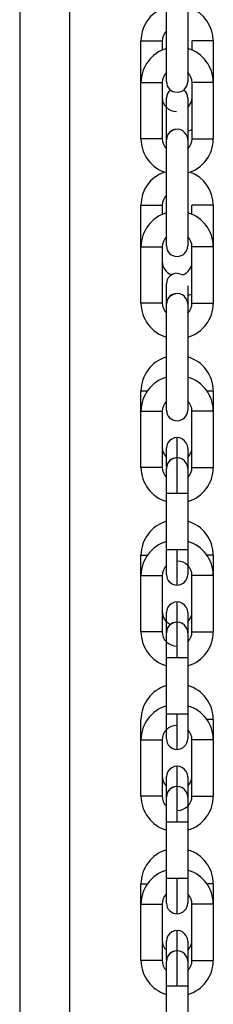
# Model space of a CAD drawing. Header units: inches. Extents: x 170 to 288, y 234 to 248.
# Tile 145 of 256: x 206.5556 to 206.6034, y 243.8113 to 244.055. Entities that reach past the tile are written whole.
import ezdxf

# ---------------------------------------------------------------- set-up
doc = ezdxf.new("R2010")
doc.units = ezdxf.units.IN
doc.header["$LTSCALE"] = 0.25
doc.header["$MEASUREMENT"] = 0
doc.layers.add('SLIM E GUIDE MOTOR RH', color=7, linetype='Continuous')

msp = doc.modelspace()

# ---------------------------------------------------------------- linework, layer by layer
at = {"layer": 'SLIM E GUIDE MOTOR RH'}
for p, q in [((206.5556165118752, 244.1811111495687), (206.5556165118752, 243.714444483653)), ((206.5679165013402, 244.1811111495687), (206.5679165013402, 243.714444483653)), ((206.5918506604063, 244.0458108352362), (206.5918509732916, 244.0597215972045)), ((206.5855513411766, 244.0393909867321), (206.5855516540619, 244.049689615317)), ((206.5908009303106, 244.0496895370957), (206.5908009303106, 244.0474379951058)), ((206.598149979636, 244.0474378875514), (206.598149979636, 244.0496894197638)), ((206.6033995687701, 244.0496893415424), (206.6033992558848, 244.0393907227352)), ((206.5918506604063, 244.039642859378), (206.5918506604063, 244.0458108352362)), ((206.5855513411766, 244.0254802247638), (206.5855513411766, 244.0393909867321)), ((206.5855513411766, 244.0393909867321), (206.5908009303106, 244.0393909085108)), ((206.5908009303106, 244.0393909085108), (206.5908006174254, 244.0254801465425)), ((206.5981496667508, 244.0254800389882), (206.598149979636, 244.0393908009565)), ((206.6033992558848, 244.0393907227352), (206.6033989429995, 244.0254799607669)), ((206.5918506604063, 244.0355267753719), (206.5918519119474, 244.0356104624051)), ((206.5918506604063, 244.0293586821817), (206.5918506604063, 244.0355267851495)), ((206.591850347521, 244.0252281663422), (206.5918506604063, 244.0293586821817)), ((206.5908006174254, 244.0254801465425), (206.5855513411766, 244.0254802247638)), ((206.591850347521, 244.0190601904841), (206.591850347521, 244.0252281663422)), ((206.5981496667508, 244.0254800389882), (206.6033989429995, 244.0254799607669)), ((206.5918500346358, 244.0051494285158), (206.591850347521, 244.0190601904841)), ((206.5855510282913, 243.9987295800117), (206.5855510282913, 244.009028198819)), ((206.5908003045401, 244.0090281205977), (206.5908003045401, 244.0067765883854)), ((206.5981493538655, 244.006776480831), (206.5981493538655, 244.0090280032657)), ((206.6033989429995, 244.0090279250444), (206.6033986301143, 243.9987293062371)), ((206.5918500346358, 243.99898144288), (206.5918500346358, 244.0051494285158)), ((206.585550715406, 243.9848188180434), (206.5855510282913, 243.9987295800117)), ((206.5855510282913, 243.9987295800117), (206.5908003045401, 243.9987294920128)), ((206.5908003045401, 243.9987294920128), (206.5907999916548, 243.9848187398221)), ((206.5981490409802, 243.9848186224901), (206.5981493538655, 243.9987293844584)), ((206.6033986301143, 243.9987293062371), (206.5981493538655, 243.9987293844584)), ((206.6033986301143, 243.9987293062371), (206.603398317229, 243.9848185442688)), ((206.5918500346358, 243.9895713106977), (206.5918512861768, 243.989654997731)), ((206.5918497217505, 243.9644880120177), (206.5918497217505, 243.9846065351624)), ((206.5981490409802, 243.9848186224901), (206.603398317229, 243.9848185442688)), ((206.5855504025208, 243.9580681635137), (206.5855504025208, 243.9630727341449)), ((206.6033980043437, 243.9630724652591), (206.6033980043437, 243.9580678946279)), ((206.5855500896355, 243.9441574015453), (206.5855504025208, 243.9580681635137)), ((206.5855504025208, 243.9580681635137), (206.5907996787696, 243.9580680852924)), ((206.5907996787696, 243.9580680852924), (206.5907993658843, 243.944157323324)), ((206.5981484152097, 243.9441572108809), (206.5981487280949, 243.9580679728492)), ((206.6033980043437, 243.9580678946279), (206.5981487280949, 243.9580679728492)), ((206.6033980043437, 243.9580678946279), (206.6033976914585, 243.9441571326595)), ((206.5918494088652, 243.9489098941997), (206.5918506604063, 243.9489935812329)), ((206.5918494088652, 243.9444121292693), (206.5918494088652, 243.9489099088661)), ((206.594473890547, 243.9377373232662), (206.594473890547, 243.9465299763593)), ((206.5907993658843, 243.944157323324), (206.5855500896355, 243.9441574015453)), ((206.5981484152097, 243.9441572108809), (206.6033976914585, 243.9441571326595)), ((206.594473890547, 243.9377373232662), (206.5918490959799, 243.9377373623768)), ((206.5970983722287, 243.9377372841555), (206.594473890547, 243.9377373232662)), ((206.5855497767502, 243.9174067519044), (206.5855497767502, 243.9224113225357)), ((206.5918490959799, 243.9238266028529), (206.5944735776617, 243.9238265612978)), ((206.5944735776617, 243.9150339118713), (206.5944735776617, 243.9238265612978)), ((206.5944735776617, 243.9238265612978), (206.5970983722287, 243.9238265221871)), ((206.6033973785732, 243.9224110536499), (206.6033973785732, 243.9174064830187)), ((206.5855494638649, 243.9034959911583), (206.5855497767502, 243.9174067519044)), ((206.5855497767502, 243.9174067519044), (206.590799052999, 243.9174066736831)), ((206.590799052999, 243.9174066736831), (206.5907987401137, 243.9034959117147)), ((206.5981477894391, 243.903495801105), (206.5981481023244, 243.91740656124)), ((206.6033973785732, 243.9174064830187), (206.5981481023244, 243.91740656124)), ((206.6033973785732, 243.9174064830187), (206.6033970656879, 243.9034957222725)), ((206.5918487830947, 243.9082484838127), (206.5918500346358, 243.9083321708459)), ((206.5918487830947, 243.902080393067), (206.5918487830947, 243.9082484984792)), ((206.5970980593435, 243.9082484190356), (206.5970980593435, 243.8970758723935)), ((206.5944732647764, 243.8970759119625), (206.5944732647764, 243.9058685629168)), ((206.5907987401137, 243.9034959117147), (206.5855494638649, 243.9034959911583)), ((206.5981477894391, 243.903495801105), (206.6033970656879, 243.9034957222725)), ((206.5918484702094, 243.8808048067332), (206.5918484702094, 243.9014373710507)), ((206.5944732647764, 243.8970759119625), (206.5918484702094, 243.8970759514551)), ((206.5970980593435, 243.8970758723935), (206.5944732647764, 243.8970759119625)), ((206.5970980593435, 243.8970758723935), (206.5970977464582, 243.8831651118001)), ((206.5918484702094, 243.8831651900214), (206.5944729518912, 243.8831651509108)), ((206.5944729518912, 243.8743724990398), (206.5944729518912, 243.8831651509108)), ((206.5944729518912, 243.8831651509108), (206.5970977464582, 243.8831651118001)), ((206.5970977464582, 243.8831651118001), (206.5970977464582, 243.8769971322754)), ((206.5855491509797, 243.8767453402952), (206.5855491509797, 243.8817499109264)), ((206.6033967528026, 243.8817496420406), (206.6033967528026, 243.862834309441)), ((206.5855488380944, 243.8628345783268), (206.5855491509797, 243.8767453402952)), ((206.5855491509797, 243.8767453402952), (206.5907984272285, 243.8767452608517)), ((206.5907984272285, 243.8767452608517), (206.5907981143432, 243.8628345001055)), ((206.5981471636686, 243.8628343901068), (206.5981474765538, 243.876745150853)), ((206.6033967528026, 243.8767450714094), (206.5981474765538, 243.876745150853)), ((206.5918481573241, 243.8675870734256), (206.5918494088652, 243.8676707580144)), ((206.5918481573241, 243.8603169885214), (206.5918481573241, 243.8675870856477)), ((206.5970974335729, 243.8675870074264), (206.5970974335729, 243.8564144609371)), ((206.5944726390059, 243.8564145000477), (206.5944726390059, 243.8652071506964)), ((206.5907981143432, 243.8628345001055), (206.5855488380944, 243.8628345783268)), ((206.5981471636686, 243.8628343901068), (206.6033967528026, 243.862834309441)), ((206.5918478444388, 243.840143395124), (206.5918478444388, 243.8598412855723)), ((206.5970974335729, 243.8564144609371), (206.5918478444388, 243.8564145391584)), ((206.5970974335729, 243.8564144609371), (206.5970971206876, 243.8425036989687)), ((206.5918478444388, 243.84250377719), (206.5944723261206, 243.8425037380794)), ((206.5944723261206, 243.833711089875), (206.5944723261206, 243.8425037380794)), ((206.5944723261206, 243.8425037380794), (206.5970971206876, 243.8425036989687)), ((206.5970971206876, 243.8425036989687), (206.5970971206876, 243.8363357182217)), ((206.5855485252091, 243.836083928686), (206.5855485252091, 243.8410884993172)), ((206.6033961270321, 243.8410882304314), (206.6033961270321, 243.8221728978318)), ((206.5855482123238, 243.8221731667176), (206.5855485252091, 243.836083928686)), ((206.5855485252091, 243.836083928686), (206.5907978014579, 243.8360838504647)), ((206.5907978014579, 243.8360838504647), (206.5907974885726, 243.8221730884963)), ((206.598146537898, 243.8221729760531), (206.5981468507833, 243.8360837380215)), ((206.6033961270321, 243.8360836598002), (206.5981468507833, 243.8360837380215)), ((206.5918475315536, 243.826925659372), (206.5918487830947, 243.8270093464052)), ((206.5918475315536, 243.8224278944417), (206.5918475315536, 243.8269256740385)), ((206.5970968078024, 243.8269255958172), (206.5970968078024, 243.8157530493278)), ((206.5944720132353, 243.8157530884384), (206.5944720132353, 243.8245457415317)), ((206.5907974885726, 243.8221730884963), (206.5855482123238, 243.8221731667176)), ((206.598146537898, 243.8221729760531), (206.6033961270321, 243.8221728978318)), ((206.5918472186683, 243.7984156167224), (206.5918472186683, 243.8181135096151)), ((206.5970968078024, 243.8157530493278), (206.5918472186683, 243.8157531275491)), ((206.5970968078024, 243.8157530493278), (206.5970964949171, 243.8018422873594))]:
    msp.add_line(p, q, dxfattribs=at)
at = {"layer": 'SLIM E GUIDE MOTOR RH', "flags": 128}
for points in [[(206.5971002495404, 244.0631482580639), (206.5971002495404, 244.04345037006), (206.5970999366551, 244.0423840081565), (206.5970999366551, 244.0396427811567)], [(206.5855516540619, 244.049689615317), (206.5857515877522, 244.0496895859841), (206.5863204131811, 244.0496895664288), (206.5871717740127, 244.0496895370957), (206.5881764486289, 244.0496895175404), (206.5891808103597, 244.0496895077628), (206.5900321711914, 244.0496895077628), (206.5906013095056, 244.0496895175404), (206.5908009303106, 244.0496895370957)], [(206.6033995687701, 244.0496893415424), (206.6031996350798, 244.0496893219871), (206.6026308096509, 244.0496893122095), (206.601779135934, 244.0496893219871), (206.6007747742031, 244.0496893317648), (206.5997704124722, 244.0496893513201), (206.5989187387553, 244.0496893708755), (206.5983499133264, 244.0496894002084), (206.598149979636, 244.0496894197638)], [(206.6033992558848, 244.0393907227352), (206.6031993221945, 244.0393907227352), (206.6026304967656, 244.0393907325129), (206.601779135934, 244.0393907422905), (206.6007744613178, 244.0393907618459), (206.5997700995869, 244.0393907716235), (206.5989187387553, 244.0393907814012), (206.5983496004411, 244.0393907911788), (206.598149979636, 244.0393908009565)], [(206.5970999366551, 244.0355267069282), (206.5970999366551, 244.0224868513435), (206.5970996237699, 244.02142048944)], [(206.5944751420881, 244.027852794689), (206.5934707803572, 244.0276530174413), (206.5926363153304, 244.0271009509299)], [(206.5981496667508, 244.0277315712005), (206.5979713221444, 244.0276553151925), (206.5970999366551, 244.0273469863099)], [(206.5970996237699, 244.02142048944), (206.5970996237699, 244.0017226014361), (206.5970993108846, 244.0007879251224), (206.5970993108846, 243.9989813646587)], [(206.5855510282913, 244.009028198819), (206.5857509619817, 244.009028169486), (206.5863197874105, 244.0090281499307), (206.5871711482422, 244.0090281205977), (206.5881758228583, 244.0090281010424), (206.5891801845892, 244.0090280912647), (206.5900315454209, 244.0090280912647), (206.590600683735, 244.0090281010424), (206.5908003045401, 244.0090281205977)], [(206.6033989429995, 244.0090279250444), (206.6031990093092, 244.0090279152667), (206.6026301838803, 244.0090279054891), (206.6017785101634, 244.0090279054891), (206.6007741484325, 244.0090279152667), (206.5997697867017, 244.009027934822), (206.5989181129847, 244.0090279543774), (206.5983492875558, 244.0090279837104), (206.5981493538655, 244.0090280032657)], [(206.5970996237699, 244.001246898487), (206.5970993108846, 244.0007879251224)], [(206.5944745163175, 243.9921959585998), (206.5954791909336, 243.9919961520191), (206.5958605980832, 243.9918001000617)], [(206.5954791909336, 243.9919961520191), (206.5958571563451, 243.9918022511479)], [(206.5918497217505, 243.9846065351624), (206.5918500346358, 243.9857636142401), (206.5918500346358, 243.9895713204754)], [(206.5970993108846, 243.9890571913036), (206.5970993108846, 243.9807590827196), (206.5970989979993, 243.9796020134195)], [(206.5944745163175, 243.9871913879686), (206.5934701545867, 243.9869916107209), (206.5926356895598, 243.9864395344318)], [(206.5981490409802, 243.9870701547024), (206.5979706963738, 243.9869938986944), (206.5970993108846, 243.9866855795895)], [(206.5907999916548, 243.9848187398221), (206.5906003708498, 243.9848187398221), (206.5900312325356, 243.9848187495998), (206.5891798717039, 243.9848187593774), (206.5881751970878, 243.9848187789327), (206.5871708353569, 243.9848187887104), (206.5863194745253, 243.984818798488), (206.5857503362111, 243.9848188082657), (206.585550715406, 243.9848188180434)], [(206.5970989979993, 243.9796020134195), (206.5970989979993, 243.9601265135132), (206.597098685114, 243.95935944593), (206.597098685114, 243.9583199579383)], [(206.5855504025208, 243.9630727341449), (206.5857500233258, 243.9630727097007), (206.58631916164, 243.9630726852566), (206.5871135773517, 243.9630726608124)], [(206.5918494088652, 243.9583200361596), (206.5918494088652, 243.9632846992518), (206.5918497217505, 243.9644880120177)], [(206.6033980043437, 243.9630724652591), (206.6031983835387, 243.9630724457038), (206.6026292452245, 243.9630724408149), (206.6018348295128, 243.9630724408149)], [(206.594473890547, 243.9464422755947), (206.594473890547, 243.9508651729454), (206.5944742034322, 243.9513655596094), (206.5944742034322, 243.9515345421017)], [(206.597098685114, 243.9489098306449), (206.597098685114, 243.9389405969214), (206.5970983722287, 243.9377372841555)], [(206.594473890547, 243.9465299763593), (206.5934695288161, 243.9463301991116), (206.5926350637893, 243.9457781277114)], [(206.5918490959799, 243.9428658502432), (206.5918494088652, 243.9434358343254), (206.5918494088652, 243.9439053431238)], [(206.5918487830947, 243.9176586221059), (206.5918487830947, 243.9214662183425), (206.5918490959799, 243.922623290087), (206.5918490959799, 243.9428658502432)], [(206.5970983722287, 243.9377372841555), (206.5970983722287, 243.918128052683), (206.5970980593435, 243.9177770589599), (206.5970980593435, 243.9176585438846)], [(206.5855497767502, 243.9224113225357), (206.5857493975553, 243.9224112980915), (206.5863185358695, 243.9224112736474), (206.5871129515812, 243.9224112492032)], [(206.6033973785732, 243.9224110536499), (206.6031977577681, 243.922411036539), (206.602628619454, 243.9224110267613), (206.6018342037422, 243.9224110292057)], [(206.5944732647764, 243.9059086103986), (206.5944732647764, 243.9093912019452), (206.5944735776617, 243.9102037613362), (206.5944735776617, 243.9108731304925)], [(206.5944732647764, 243.9058685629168), (206.5934689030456, 243.9056687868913), (206.5926344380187, 243.9051167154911)], [(206.5918484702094, 243.9014373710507), (206.5918487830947, 243.902204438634)], [(206.5918481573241, 243.8769972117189), (206.5918481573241, 243.8797384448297), (206.5918484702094, 243.8808048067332)], [(206.6033967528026, 243.8817496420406), (206.6031971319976, 243.8817496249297), (206.6026279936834, 243.8817496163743), (206.6018335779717, 243.8817496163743)], [(206.5944726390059, 243.8651194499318), (206.5944726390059, 243.8676362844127), (206.5944729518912, 243.8687297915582), (206.5944729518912, 243.8702117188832)], [(206.5944726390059, 243.8652071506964), (206.593468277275, 243.8650073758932), (206.5926338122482, 243.864455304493)], [(206.5918478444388, 243.8598412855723), (206.5918481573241, 243.8607759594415)], [(206.5855485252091, 243.8410884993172), (206.5857481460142, 243.841088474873), (206.5863172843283, 243.8410884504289), (206.5871117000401, 243.8410884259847)], [(206.5918475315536, 243.8363358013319), (206.5918475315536, 243.8390770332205), (206.5918478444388, 243.840143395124)], [(206.6033961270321, 243.8410882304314), (206.603196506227, 243.8410882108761), (206.6026273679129, 243.8410882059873), (206.6018329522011, 243.8410882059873)], [(206.5944720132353, 243.8245857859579), (206.5944720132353, 243.8256424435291), (206.5944723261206, 243.826974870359), (206.5944723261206, 243.829550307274)], [(206.5944720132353, 243.8245457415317), (206.5934676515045, 243.8243459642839), (206.5926331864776, 243.8237938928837)], [(206.5918472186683, 243.8181135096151), (206.5918475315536, 243.8191798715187), (206.5918475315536, 243.8219211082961)]]:
    msp.add_lwpolyline(points, dxfattribs=at)
at = {"layer": 'SLIM E GUIDE MOTOR RH'}
for centre, radius, start, end in [((206.5943442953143, 244.0496894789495), 0.00879265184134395, 110.6810453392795, 179.9991373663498), ((206.5946067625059, 244.0496894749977), 0.00879265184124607, 359.9991373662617, 69.31724547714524), ((206.5943442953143, 244.0496894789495), 0.003543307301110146, 134.7230121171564, 179.9991373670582), ((206.5943441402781, 244.039390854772), 0.008792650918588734, 106.4732492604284, 179.9991373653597), ((206.5946066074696, 244.0393908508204), 0.00879265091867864, 359.9991373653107, 73.52502548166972), ((206.5943441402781, 244.039390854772), 0.003543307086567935, 134.7240505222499, 179.9991373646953), ((206.5946066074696, 244.0393908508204), 0.003543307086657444, 359.99913736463, 45.27392935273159), ((206.5944753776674, 244.0396428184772), 0.002624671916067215, 179.9991373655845, 359.9991229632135), ((206.5944753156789, 244.0355267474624), 0.002624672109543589, 128.361433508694, 179.9991373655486), ((206.5944753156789, 244.0355267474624), 0.002624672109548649, 359.9991373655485, 51.63855149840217), ((206.5943440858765, 244.0357787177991), 0.003543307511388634, 179.9991373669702, 269.9991373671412), ((206.5946065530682, 244.0357787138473), 0.003543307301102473, 314.7240470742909, 359.999137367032), ((206.5944751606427, 244.0252281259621), 0.002624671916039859, 359.9991373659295, 179.9991428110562), ((206.5944751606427, 244.0252281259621), 0.002624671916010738, 134.4758266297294, 179.9991373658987), ((206.5943439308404, 244.0254800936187), 0.008792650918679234, 179.9991373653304, 253.5250254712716), ((206.5943439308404, 244.0254800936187), 0.003543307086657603, 179.9991373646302, 225.2731594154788), ((206.5946063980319, 244.0254800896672), 0.008792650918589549, 286.4732492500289, 359.9991373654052), ((206.5946063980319, 244.0254800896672), 0.003543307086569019, 314.7230728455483, 359.9991373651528), ((206.5943436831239, 244.0090280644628), 0.008792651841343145, 110.6810193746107, 179.9991373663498), ((206.5946061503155, 244.0090280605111), 0.008792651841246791, 359.9991373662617, 69.31725527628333), ((206.5943436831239, 244.0090280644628), 0.003543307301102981, 134.7240466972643, 179.9991373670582), ((206.5943435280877, 243.9987294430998), 0.008792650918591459, 106.4732492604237, 179.99913736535), ((206.5946059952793, 243.9987294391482), 0.008792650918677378, 359.9991373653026, 73.52502548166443), ((206.5943435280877, 243.9987294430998), 0.003543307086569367, 134.7246189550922, 179.9991373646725), ((206.5946059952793, 243.9987294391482), 0.003543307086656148, 359.99913736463, 45.27562252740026), ((206.5944747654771, 243.998981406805), 0.002624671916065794, 179.9991373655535, 359.9991229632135), ((206.5943434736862, 243.9951173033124), 0.00354330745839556, 179.999137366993, 249.3190732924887), ((206.5946059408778, 243.9951172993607), 0.003543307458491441, 290.6780889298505, 359.999137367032), ((206.5944746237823, 243.9895712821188), 0.002624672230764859, 89.99913736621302, 179.9991373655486), ((206.5944745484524, 243.9845667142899), 0.002624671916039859, 359.9991373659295, 179.9991428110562), ((206.5944745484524, 243.9845667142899), 0.002624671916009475, 134.4758266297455, 179.9991373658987), ((206.59434331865, 243.9848186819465), 0.008792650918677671, 179.9991373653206, 253.5250254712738), ((206.59434331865, 243.9848186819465), 0.003543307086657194, 179.9991373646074, 225.2731612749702), ((206.5946057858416, 243.984818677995), 0.008792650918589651, 286.4732492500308, 359.9991373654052), ((206.5946057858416, 243.984818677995), 0.003543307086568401, 314.7223237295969, 359.9991373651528), ((206.5943429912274, 243.9630726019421), 0.008792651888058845, 106.4732472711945, 179.9991373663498), ((206.594605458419, 243.9630725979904), 0.008792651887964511, 359.9991373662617, 73.52502722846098), ((206.5943429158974, 243.9580680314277), 0.008792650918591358, 106.4732492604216, 179.99913736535), ((206.594605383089, 243.958068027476), 0.008792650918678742, 359.9991373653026, 73.52502548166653), ((206.5943429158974, 243.9580680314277), 0.003543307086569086, 134.7250904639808, 179.9991373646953), ((206.594605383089, 243.958068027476), 0.003543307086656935, 359.99913736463, 45.27374627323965), ((206.5944741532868, 243.9583199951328), 0.002624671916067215, 179.9991373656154, 359.9991229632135), ((206.594474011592, 243.9489098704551), 0.002624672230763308, 359.9991373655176, 179.9991428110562), ((206.5943427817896, 243.9491618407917), 0.003543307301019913, 179.9991373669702, 225.2756422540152), ((206.5946052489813, 243.94916183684), 0.00354330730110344, 314.7240470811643, 359.9991373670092), ((206.594473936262, 243.9439053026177), 0.002624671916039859, 359.9991373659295, 179.9991428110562), ((206.5943427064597, 243.9441572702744), 0.008792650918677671, 179.9991373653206, 253.5250254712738), ((206.5943427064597, 243.9441572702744), 0.003543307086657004, 179.9991373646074, 225.2748166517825), ((206.594473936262, 243.9439053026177), 0.002624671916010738, 134.4758266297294, 179.9991373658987), ((206.5946051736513, 243.9441572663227), 0.00879265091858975, 286.4732492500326, 359.9991373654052), ((206.5946051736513, 243.9441572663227), 0.00354330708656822, 314.7240505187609, 359.9991373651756), ((206.5943423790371, 243.9224111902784), 0.008792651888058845, 106.4732472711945, 179.9991373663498), ((206.5946048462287, 243.9224111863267), 0.008792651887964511, 359.9991373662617, 73.52502722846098), ((206.594342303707, 243.9174066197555), 0.008792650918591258, 106.4732492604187, 179.9991373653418), ((206.5946047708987, 243.9174066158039), 0.00879265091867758, 359.9991373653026, 73.52502548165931), ((206.594342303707, 243.9174066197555), 0.003543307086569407, 134.7251086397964, 179.9991373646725), ((206.5946047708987, 243.9174066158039), 0.003543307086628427, 359.99913736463, 89.99913736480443), ((206.5944735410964, 243.9176585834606), 0.002624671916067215, 179.9991373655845, 359.9991229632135), ((206.5944733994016, 243.9082484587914), 0.00262467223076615, 359.9991373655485, 179.9991428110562), ((206.5943421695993, 243.908500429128), 0.003543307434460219, 179.9991373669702, 244.8163160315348), ((206.5946046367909, 243.9085004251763), 0.00354330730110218, 314.7240470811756, 359.999137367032), ((206.5944733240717, 243.9032438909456), 0.002624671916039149, 359.9991373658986, 179.9991428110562), ((206.5944733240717, 243.9032438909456), 0.002624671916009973, 134.4758266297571, 179.9991373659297), ((206.5943420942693, 243.9034958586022), 0.008792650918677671, 179.9991373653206, 253.5250254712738), ((206.5943420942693, 243.9034958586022), 0.00354330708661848, 179.9991373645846, 269.9991373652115), ((206.594604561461, 243.9034958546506), 0.008792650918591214, 286.4732492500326, 359.9991373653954), ((206.594604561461, 243.9034958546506), 0.003543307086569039, 314.722463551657, 359.99913736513), ((206.5943417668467, 243.8817497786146), 0.008792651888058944, 106.4732472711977, 179.9991373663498), ((206.5946042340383, 243.8817497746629), 0.008792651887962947, 359.9991373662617, 73.52502722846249), ((206.5943416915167, 243.8767452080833), 0.008792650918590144, 106.4732492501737, 179.99913736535), ((206.5946041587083, 243.8767452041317), 0.00879265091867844, 359.9991373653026, 73.52502547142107), ((206.5943416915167, 243.8767452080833), 0.00354330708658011, 89.999137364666, 179.9991373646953), ((206.5946041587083, 243.8767452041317), 0.003543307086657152, 359.99913736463, 45.2742242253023), ((206.5944729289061, 243.8769971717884), 0.002624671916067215, 179.9991373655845, 359.9991229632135), ((206.5944727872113, 243.8675870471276), 0.002624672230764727, 359.9991373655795, 179.9991428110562), ((206.594341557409, 243.8678390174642), 0.003543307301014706, 179.9991373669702, 225.2749900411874), ((206.5946040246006, 243.8678390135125), 0.003543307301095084, 314.7251344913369, 359.999137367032), ((206.5944727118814, 243.8625824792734), 0.002624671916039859, 359.9991373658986, 179.9991428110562), ((206.5944727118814, 243.8625824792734), 0.002624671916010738, 134.4758266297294, 179.9991373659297), ((206.594341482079, 243.86283444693), 0.00879265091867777, 179.9991373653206, 253.5250254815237), ((206.594341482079, 243.86283444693), 0.003543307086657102, 179.9991373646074, 225.2729837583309), ((206.5946039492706, 243.8628344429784), 0.003543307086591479, 269.9991373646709, 359.9991373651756), ((206.5946039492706, 243.8628344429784), 0.008792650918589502, 286.4732492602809, 359.9991373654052), ((206.5943411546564, 243.8410883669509), 0.008792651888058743, 106.473247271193, 179.999137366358), ((206.594603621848, 243.8410883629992), 0.008792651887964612, 359.9991373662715, 73.5250272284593), ((206.5943410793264, 243.8360837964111), 0.008792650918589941, 106.4732492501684, 179.99913736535), ((206.594603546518, 243.8360837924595), 0.008792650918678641, 359.9991373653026, 73.52502547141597), ((206.5943410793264, 243.8360837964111), 0.003543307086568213, 134.7255816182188, 179.9991373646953), ((206.5944723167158, 243.8363357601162), 0.002624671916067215, 179.9991373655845, 359.9991229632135), ((206.594603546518, 243.8360837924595), 0.003543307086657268, 359.99913736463, 45.27422422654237), ((206.594472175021, 243.8269256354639), 0.002624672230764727, 359.9991373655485, 179.9991428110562), ((206.5943409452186, 243.8271776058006), 0.003543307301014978, 179.9991373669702, 225.2750782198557), ((206.5946034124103, 243.8271776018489), 0.003543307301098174, 314.7246316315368, 359.999137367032), ((206.5944720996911, 243.8219210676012), 0.002624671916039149, 359.9991373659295, 179.9991428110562), ((206.5943408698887, 243.8221730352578), 0.008792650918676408, 179.9991373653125, 253.5250254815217), ((206.5943408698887, 243.8221730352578), 0.003543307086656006, 179.9991373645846, 225.2738071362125), ((206.5944720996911, 243.8219210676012), 0.002624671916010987, 134.4758266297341, 179.9991373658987), ((206.5946033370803, 243.8221730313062), 0.008792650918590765, 286.4732492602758, 359.9991373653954), ((206.5946033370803, 243.8221730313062), 0.003543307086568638, 314.7253692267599, 359.9991373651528)]:
    msp.add_arc(centre, radius, start, end, dxfattribs=at)

doc.saveas('drawing.dxf')
